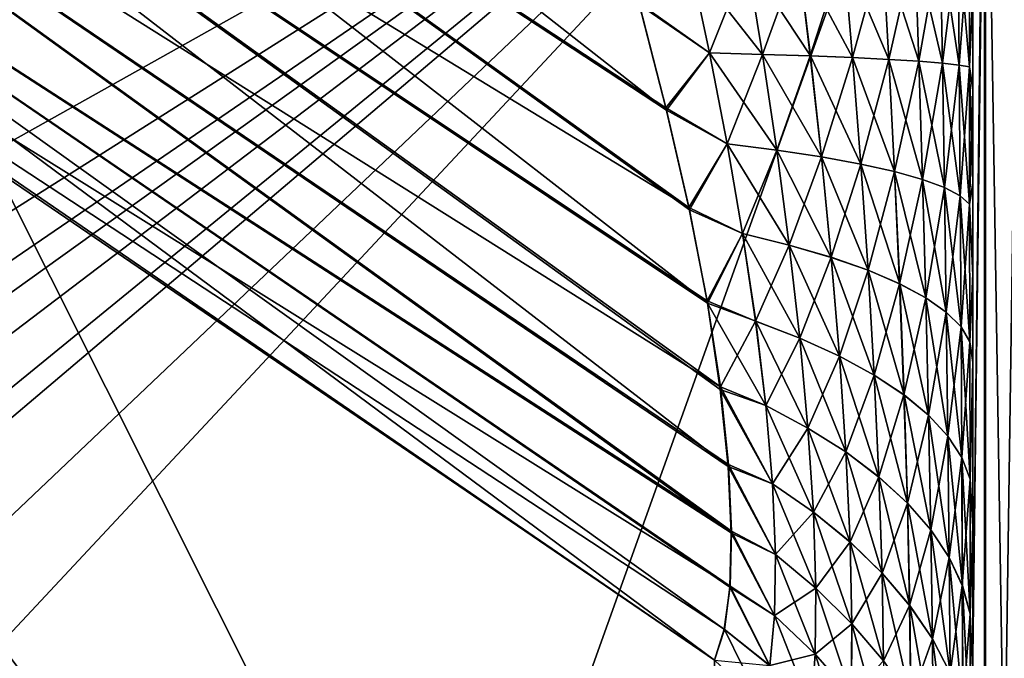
# Model space of a CAD drawing. Header units: metres. Extents: x -2 to 85, y -75 to 96.
# Tile 225 of 256: x 12.784 to 13.007, y -28.519 to -28.374. Entities that reach past the tile are written whole.
import ezdxf

# ---------------------------------------------------------------- set-up
doc = ezdxf.new("R2010")
doc.units = ezdxf.units.M
doc.layers.add('solid_20204500', color=7, linetype='CONTINUOUS')

msp = doc.modelspace()

# ---------------------------------------------------------------- linework, layer by layer
at = {"layer": 'solid_20204500'}
for points in [[(13.002706, -28.285189, 9.70224), (13, -27.965782, 9.311002), (13, -28.518314, 9.873107)], [(13, -28.488586, 8.500904), (13, -28.518314, 9.873107), (13, -27.965782, 9.311002)], [(13, -28.38957, 8.519359), (13, -27.965782, 9.311002), (13, -28.367426, 8.519555)], [(13, -28.410973, 8.517856), (13, -27.965782, 9.311002), (13, -28.38957, 8.519359)], [(13, -28.431589, 8.515211), (13, -27.965782, 9.311002), (13, -28.410973, 8.517856)], [(13, -28.451385, 8.511558), (13, -27.965782, 9.311002), (13, -28.431589, 8.515211)], [(13, -28.488586, 8.500904), (13, -27.965782, 9.311002), (13, -28.451385, 8.511558)], [(13, -28.518383, -9.873095), (13, -27.978838, -8.346095), (13, -27.965853, -9.311)], [(13.002879, -28.285151, -9.702046), (13, -28.518383, -9.873095), (13, -27.965853, -9.311)], [(13, -28.518383, -9.873095), (13, -27.996773, -8.36194), (13, -27.978838, -8.346095)], [(13, -28.518383, -9.873095), (13, -28.015129, -8.377086), (13, -27.996773, -8.36194)], [(13, -28.518383, -9.873095), (13, -28.033787, -8.391503), (13, -28.015129, -8.377086)], [(13, -28.518383, -9.873095), (13, -28.052595, -8.40516), (13, -28.033787, -8.391503)], [(13, -28.518383, -9.873095), (13, -28.071411, -8.418022), (13, -28.052595, -8.40516)], [(12.694905, -28.057657, -6.822567), (12.694764, -28.450058, -7.361812), (13, -28.278904, -7.120751)], [(13, -28.278919, 7.120772), (12.694764, -28.450058, 7.361812), (12.694905, -28.057659, 6.822567)], [(13, -28.518383, -9.873095), (13, -28.090096, -8.430058), (13, -28.071411, -8.418022)], [(13, -28.518383, -9.873095), (13, -28.108829, -8.441269), (13, -28.090096, -8.430058)], [(13, -28.518383, -9.873095), (13, -28.127644, -8.451677), (13, -28.108829, -8.441269)], [(13, -28.518383, -9.873095), (13, -28.146414, -8.461297), (13, -28.127644, -8.451677)], [(13, -28.518383, -9.873095), (13, -28.165018, -8.470143), (13, -28.146414, -8.461297)], [(12.930573, -28.394131, -8.36722), (12.624348, -28.19272, -8.115682), (12.635837, -28.163094, -8.125898)], [(12.924435, -28.370193, -8.362898), (12.930573, -28.394131, -8.36722), (12.635837, -28.163094, -8.125898)], [(13, -28.518383, -9.873095), (13, -28.192356, -8.481986), (13, -28.165018, -8.470143)], [(12.939873, -28.437954, -8.367409), (12.616592, -28.221832, -8.101395), (12.624348, -28.19272, -8.115682)], [(12.935583, -28.416225, 8.368857), (12.624348, -28.19272, 8.115683), (12.616593, -28.221832, 8.101396)], [(12.935758, -28.416771, -8.368775), (12.939873, -28.437954, -8.367409), (12.624348, -28.19272, -8.115682)], [(12.930573, -28.394131, -8.36722), (12.935758, -28.416771, -8.368775), (12.624348, -28.19272, -8.115682)], [(12.930368, -28.393635, 8.367208), (12.924301, -28.369757, 8.362824), (12.624348, -28.19272, 8.115683)], [(12.935583, -28.416225, 8.368857), (12.930368, -28.393635, 8.367208), (12.624348, -28.19272, 8.115683)], [(13, -28.518383, -9.873095), (13, -28.219162, -8.492014), (13, -28.192356, -8.481986)], [(13, -28.518383, -9.873095), (13, -28.245481, -8.500313), (13, -28.219162, -8.492014)], [(12.94451, -28.474991, -8.355323), (12.612826, -28.249578, -8.083421), (12.616592, -28.221832, -8.101395)], [(12.942767, -28.456932, 8.362963), (12.616593, -28.221832, 8.101396), (12.612826, -28.249577, 8.083422)], [(12.94275, -28.457541, -8.362839), (12.94451, -28.474991, -8.355323), (12.616592, -28.221832, -8.101395)], [(12.939873, -28.437954, -8.367409), (12.94275, -28.457541, -8.362839), (12.616592, -28.221832, -8.101395)], [(12.939769, -28.437386, 8.367496), (12.935583, -28.416225, 8.368857), (12.616593, -28.221832, 8.101396)], [(12.942767, -28.456932, 8.362963), (12.939769, -28.437386, 8.367496), (12.616593, -28.221832, 8.101396)], [(13, -28.518383, -9.873095), (13, -28.271175, -8.507071), (13, -28.245481, -8.500313)], [(12.945299, -28.489695, 8.345343), (12.612826, -28.249577, 8.083422), (12.613055, -28.275129, 8.062423)], [(12.944611, -28.474524, 8.355482), (12.942767, -28.456932, 8.362963), (12.612826, -28.249577, 8.083422)], [(12.945299, -28.489695, 8.345343), (12.944611, -28.474524, 8.355482), (12.612826, -28.249577, 8.083422)], [(12.945217, -28.490032, -8.34521), (12.613055, -28.275127, -8.062423), (12.612826, -28.249578, -8.083421)], [(12.94451, -28.474991, -8.355323), (12.945217, -28.490032, -8.34521), (12.612826, -28.249578, -8.083421)], [(13.011461, -28.25592, 9.731492), (13.002706, -28.285189, 9.70224), (13.0027, -28.865259, 10.25025)], [(13.011456, -28.83774, 10.281153), (13.011461, -28.25592, 9.731492), (13.0027, -28.865259, 10.25025)], [(13.011638, -28.255859, -9.731288), (13.011642, -28.837675, -10.280953), (13.002879, -28.285151, -9.702046)], [(13, -28.518383, -9.873095), (13, -28.296152, -8.512397), (13, -28.271175, -8.507071)], [(12.941422, -28.518961, -8.304484), (12.617157, -28.297709, -8.039177), (12.613055, -28.275127, -8.062423)], [(12.943686, -28.511984, -8.319397), (12.941422, -28.518961, -8.304484), (12.613055, -28.275127, -8.062423)], [(12.94491, -28.502352, -8.333059), (12.943686, -28.511984, -8.319397), (12.613055, -28.275127, -8.062423)], [(12.945217, -28.490032, -8.34521), (12.94491, -28.502352, -8.333059), (12.613055, -28.275127, -8.062423)], [(12.944992, -28.502184, 8.33315), (12.613055, -28.275129, 8.062423), (12.617157, -28.297709, 8.039177)], [(12.944992, -28.502184, 8.33315), (12.945299, -28.489695, 8.345343), (12.613055, -28.275129, 8.062423)], [(12.694764, -28.450058, -7.361812), (12.697273, -28.470558, -7.388223), (13, -28.278904, -7.120751)], [(13, -28.278919, 7.120772), (13, -28.710163, 7.674887), (12.694764, -28.450058, 7.361812)], [(12.697273, -28.470558, -7.388223), (12.701422, -28.483353, -7.404519), (13, -28.278904, -7.120751)], [(12.701422, -28.483353, -7.404519), (12.704781, -28.490816, -7.413959), (13, -28.278904, -7.120751)], [(12.704781, -28.490816, -7.413959), (12.70973, -28.499702, -7.425131), (13, -28.278904, -7.120751)], [(12.70973, -28.499702, -7.425131), (12.71705, -28.510139, -7.438154), (13, -28.278904, -7.120751)], [(12.71705, -28.510139, -7.438154), (12.721323, -28.51532, -7.444579), (13, -28.278904, -7.120751)], [(12.721323, -28.51532, -7.444579), (12.735836, -28.529892, -7.462493), (13, -28.278904, -7.120751)], [(12.735836, -28.529892, -7.462493), (12.753344, -28.543242, -7.478662), (13, -28.278904, -7.120751)], [(12.753344, -28.543242, -7.478662), (12.876009, -28.625887, -7.576888), (13, -28.278904, -7.120751)], [(12.876009, -28.625887, -7.576888), (13, -28.710163, -7.674887), (13, -28.278904, -7.120751)], [(13, -28.278919, 7.120772), (13, -28.278904, -7.120751), (13, -28.710163, -7.674887)], [(13, -28.278919, 7.120772), (13, -28.710163, -7.674887), (13, -28.710163, 7.674887)], [(13.002879, -28.285151, -9.702046), (13.002883, -28.865219, -10.250058), (13, -28.518383, -9.873095)], [(13.0027, -28.865259, 10.25025), (13.002706, -28.285189, 9.70224), (13, -28.518314, 9.873107)], [(13.011642, -28.837675, -10.280953), (13.002883, -28.865219, -10.250058), (13.002879, -28.285151, -9.702046)], [(12.941422, -28.518961, -8.304484), (12.778198, -28.406958, -8.172034), (12.617157, -28.297709, -8.039177)], [(12.941422, -28.732483, -7.934654), (12.617157, -28.297709, -8.039177), (12.778198, -28.406958, -8.172034)], [(12.778793, -28.619698, -7.804748), (12.617157, -28.297709, -8.039177), (12.941422, -28.732483, -7.934654)], [(12.943665, -28.511908, 8.319379), (12.617157, -28.297709, 8.039177), (12.941422, -28.518961, 8.304484)], [(12.941422, -28.732483, 7.934654), (12.941422, -28.518961, 8.304484), (12.617157, -28.297709, 8.039177)], [(12.943665, -28.511908, 8.319379), (12.944992, -28.502184, 8.33315), (12.617157, -28.297709, 8.039177)], [(12.778793, -28.619698, 7.804748), (12.941422, -28.732483, 7.934654), (12.617157, -28.297709, 8.039177)], [(13, -28.518383, -9.873095), (13, -28.320501, -8.516142), (13, -28.296152, -8.512397)], [(13, -28.518383, -9.873095), (13, -28.344168, -8.518461), (13, -28.320501, -8.516142)], [(13, -28.518383, -9.873095), (13, -28.367069, -8.519546), (13, -28.344168, -8.518461)], [(12.996733, -28.354572, 8.483001), (12.99696, -28.383881, 8.484749), (12.999204, -28.353592, 8.50117)], [(12.99674, -28.35457, -8.483038), (12.999207, -28.35359, -8.501211), (12.99926, -28.384325, -8.50232)], [(12.99696, -28.383881, 8.484749), (12.999257, -28.384323, 8.50228), (12.999204, -28.353592, 8.50117)], [(12.999204, -28.353592, 8.50117), (12.999257, -28.384323, 8.50228), (13, -28.367426, 8.519555)], [(13, -28.367069, -8.519546), (12.99926, -28.384325, -8.50232), (12.999207, -28.35359, -8.501211)], [(12.986853, -28.356474, 8.447729), (12.987777, -28.383017, 8.450644), (12.992604, -28.355536, 8.465134)], [(12.986864, -28.356472, -8.447758), (12.992614, -28.355534, -8.465166), (12.993132, -28.383444, -8.46752)], [(12.987777, -28.383017, 8.450644), (12.993123, -28.383444, 8.467488), (12.992604, -28.355536, 8.465134)], [(12.992604, -28.355536, 8.465134), (12.993123, -28.383444, 8.467488), (12.996733, -28.354572, 8.483001)], [(12.992614, -28.355534, -8.465166), (12.99674, -28.35457, -8.483038), (12.996965, -28.383881, -8.484785)], [(12.993132, -28.383444, -8.46752), (12.992614, -28.355534, -8.465166), (12.996965, -28.383881, -8.484785)], [(12.993123, -28.383444, 8.467488), (12.99696, -28.383881, 8.484749), (12.996733, -28.354572, 8.483001)], [(12.996965, -28.383881, -8.484785), (12.99674, -28.35457, -8.483038), (12.99926, -28.384325, -8.50232)], [(12.960424, -28.359064, 8.399683), (12.963171, -28.381834, 8.40385), (12.970697, -28.358246, 8.41487)], [(12.960437, -28.359064, -8.399699), (12.97071, -28.358244, -8.41489), (12.972755, -28.38221, -8.418723)], [(12.963171, -28.381834, 8.40385), (12.972744, -28.38221, 8.418703), (12.970697, -28.358246, 8.41487)], [(12.970697, -28.358246, 8.41487), (12.972744, -28.38221, 8.418703), (12.979531, -28.35738, 8.430929)], [(12.97071, -28.358244, -8.41489), (12.979543, -28.357378, -8.430954), (12.980978, -28.382607, -8.434364)], [(12.972755, -28.38221, -8.418723), (12.97071, -28.358244, -8.41489), (12.980978, -28.382607, -8.434364)], [(12.972744, -28.38221, 8.418703), (12.980968, -28.382605, 8.43434), (12.979531, -28.35738, 8.430929)], [(12.979531, -28.35738, 8.430929), (12.980968, -28.382605, 8.43434), (12.986853, -28.356474, 8.447729)], [(12.979543, -28.357378, -8.430954), (12.986864, -28.356472, -8.447758), (12.987787, -28.383018, -8.450671)], [(12.980978, -28.382607, -8.434364), (12.979543, -28.357378, -8.430954), (12.987787, -28.383018, -8.450671)], [(12.980968, -28.382605, 8.43434), (12.987777, -28.383017, 8.450644), (12.986853, -28.356474, 8.447729)], [(12.987787, -28.383018, -8.450671), (12.986864, -28.356472, -8.447758), (12.993132, -28.383444, -8.46752)], [(12.948792, -28.359829, 8.385493), (12.935906, -28.360535, 8.372429), (12.940273, -28.381153, 8.376951)], [(12.935916, -28.360533, -8.372438), (12.948804, -28.359829, -8.385507), (12.952328, -28.381481, -8.389906)], [(12.948792, -28.359829, 8.385493), (12.940273, -28.381153, 8.376951), (12.952317, -28.381481, 8.389894)], [(12.948792, -28.359829, 8.385493), (12.952317, -28.381481, 8.389894), (12.960424, -28.359064, 8.399683)], [(12.948804, -28.359829, -8.385507), (12.960437, -28.359064, -8.399699), (12.963182, -28.381834, -8.403865)], [(12.952328, -28.381481, -8.389906), (12.948804, -28.359829, -8.385507), (12.963182, -28.381834, -8.403865)], [(12.952317, -28.381481, 8.389894), (12.963171, -28.381834, 8.40385), (12.960424, -28.359064, 8.399683)], [(12.963182, -28.381834, -8.403865), (12.960437, -28.359064, -8.399699), (12.972755, -28.38221, -8.418723)], [(12.940273, -28.381153, 8.376951), (12.935906, -28.360535, 8.372429), (12.924301, -28.369757, 8.362824)], [(12.940283, -28.381153, -8.37696), (12.924435, -28.370193, -8.362898), (12.935916, -28.360533, -8.372438)], [(12.940283, -28.381153, -8.37696), (12.935916, -28.360533, -8.372438), (12.952328, -28.381481, -8.389906)], [(13, -28.367069, -8.519546), (13, -28.38921, -8.519369), (12.99926, -28.384325, -8.50232)], [(13, -28.518383, -9.873095), (13, -28.38921, -8.519369), (13, -28.367069, -8.519546)], [(12.999257, -28.384323, 8.50228), (13, -28.38957, 8.519359), (13, -28.367426, 8.519555)], [(12.940273, -28.381153, 8.376951), (12.924301, -28.369757, 8.362824), (12.930368, -28.393635, 8.367208)], [(12.940283, -28.381153, -8.37696), (12.930573, -28.394131, -8.36722), (12.924435, -28.370193, -8.362898)], [(12.944275, -28.401766, 8.37966), (12.940273, -28.381153, 8.376951), (12.930368, -28.393635, 8.367208)], [(12.944283, -28.401766, -8.379669), (12.930573, -28.394131, -8.36722), (12.940283, -28.381153, -8.37696)], [(12.952317, -28.381481, 8.389894), (12.940273, -28.381153, 8.376951), (12.944275, -28.401766, 8.37966)], [(12.940283, -28.381153, -8.37696), (12.952328, -28.381481, -8.389906), (12.955551, -28.4032, -8.392375)], [(12.944283, -28.401766, -8.379669), (12.940283, -28.381153, -8.37696), (12.955551, -28.4032, -8.392375)], [(12.952317, -28.381481, 8.389894), (12.944275, -28.401766, 8.37966), (12.955542, -28.4032, 8.392363)], [(12.952317, -28.381481, 8.389894), (12.955542, -28.4032, 8.392363), (12.963171, -28.381834, 8.40385)], [(12.952328, -28.381481, -8.389906), (12.963182, -28.381834, -8.403865), (12.965691, -28.404737, -8.40599)], [(12.955551, -28.4032, -8.392375), (12.952328, -28.381481, -8.389906), (12.965691, -28.404737, -8.40599)], [(12.955542, -28.4032, 8.392363), (12.96568, -28.404736, 8.405973), (12.963171, -28.381834, 8.40385)], [(12.963171, -28.381834, 8.40385), (12.96568, -28.404736, 8.405973), (12.972744, -28.38221, 8.418703)], [(12.963182, -28.381834, -8.403865), (12.972755, -28.38221, -8.418723), (12.974622, -28.406363, -8.420408)], [(12.965691, -28.404737, -8.40599), (12.963182, -28.381834, -8.403865), (12.974622, -28.406363, -8.420408)], [(12.96568, -28.404736, 8.405973), (12.974611, -28.406361, 8.420389), (12.972744, -28.38221, 8.418703)], [(12.972744, -28.38221, 8.418703), (12.974611, -28.406361, 8.420389), (12.980968, -28.382605, 8.43434)], [(12.972755, -28.38221, -8.418723), (12.980978, -28.382607, -8.434364), (12.982285, -28.40807, -8.435527)], [(12.974622, -28.406363, -8.420408), (12.972755, -28.38221, -8.418723), (12.982285, -28.40807, -8.435527)], [(12.974611, -28.406361, 8.420389), (12.982275, -28.408066, 8.435504), (12.980968, -28.382605, 8.43434)], [(12.980968, -28.382605, 8.43434), (12.982275, -28.408066, 8.435504), (12.987777, -28.383017, 8.450644)], [(12.980978, -28.382607, -8.434364), (12.987787, -28.383018, -8.450671), (12.988626, -28.409842, -8.45124)], [(12.982285, -28.40807, -8.435527), (12.980978, -28.382607, -8.434364), (12.988626, -28.409842, -8.45124)], [(12.982275, -28.408066, 8.435504), (12.988617, -28.409838, 8.451213), (12.987777, -28.383017, 8.450644)], [(12.987777, -28.383017, 8.450644), (12.988617, -28.409838, 8.451213), (12.993123, -28.383444, 8.467488)], [(12.987787, -28.383018, -8.450671), (12.993132, -28.383444, -8.46752), (12.993601, -28.411669, -8.467437)], [(12.988626, -28.409842, -8.45124), (12.987787, -28.383018, -8.450671), (12.993601, -28.411669, -8.467437)], [(12.988617, -28.409838, 8.451213), (12.993593, -28.411665, 8.467406), (12.993123, -28.383444, 8.467488)], [(12.993123, -28.383444, 8.467488), (12.993593, -28.411665, 8.467406), (12.99696, -28.383881, 8.484749)], [(12.993132, -28.383444, -8.46752), (12.996965, -28.383881, -8.484785), (12.99717, -28.413538, -8.484006)], [(12.993601, -28.411669, -8.467437), (12.993132, -28.383444, -8.46752), (12.99717, -28.413538, -8.484006)], [(12.993593, -28.411665, 8.467406), (12.997165, -28.413534, 8.483972), (12.99696, -28.383881, 8.484749)], [(12.99696, -28.383881, 8.484749), (12.997165, -28.413534, 8.483972), (12.999257, -28.384323, 8.50228)], [(12.996965, -28.383881, -8.484785), (12.99926, -28.384325, -8.50232), (12.999308, -28.415434, -8.500816)], [(12.99717, -28.413538, -8.484006), (12.996965, -28.383881, -8.484785), (12.999308, -28.415434, -8.500816)], [(12.997165, -28.413534, 8.483972), (12.999305, -28.41543, 8.500778), (12.999257, -28.384323, 8.50228)], [(12.999257, -28.384323, 8.50228), (12.999305, -28.41543, 8.500778), (13, -28.38957, 8.519359)], [(13, -28.410608, -8.517886), (12.999308, -28.415434, -8.500816), (12.99926, -28.384325, -8.50232)], [(13, -28.38921, -8.519369), (13, -28.410608, -8.517886), (12.99926, -28.384325, -8.50232)], [(13, -28.518383, -9.873095), (13, -28.410608, -8.517886), (13, -28.38921, -8.519369)], [(12.999305, -28.41543, 8.500778), (13, -28.410973, 8.517856), (13, -28.38957, 8.519359)], [(12.944275, -28.401766, 8.37966), (12.930368, -28.393635, 8.367208), (12.935583, -28.416225, 8.368857)], [(12.944283, -28.401766, -8.379669), (12.935758, -28.416771, -8.368775), (12.930573, -28.394131, -8.36722)], [(12.947808, -28.422142, 8.380199), (12.944275, -28.401766, 8.37966), (12.935583, -28.416225, 8.368857)], [(12.947817, -28.422142, -8.380208), (12.935758, -28.416771, -8.368775), (12.944283, -28.401766, -8.379669)], [(12.955542, -28.4032, 8.392363), (12.944275, -28.401766, 8.37966), (12.947808, -28.422142, 8.380199)], [(12.944283, -28.401766, -8.379669), (12.955551, -28.4032, -8.392375), (12.958396, -28.424751, -8.392548)], [(12.947817, -28.422142, -8.380208), (12.944283, -28.401766, -8.379669), (12.958396, -28.424751, -8.392548)], [(12.955542, -28.4032, 8.392363), (12.947808, -28.422142, 8.380199), (12.958386, -28.424749, 8.392536)], [(12.955542, -28.4032, 8.392363), (12.958386, -28.424749, 8.392536), (12.96568, -28.404736, 8.405973)], [(12.955551, -28.4032, -8.392375), (12.965691, -28.404737, -8.40599), (12.967903, -28.427532, -8.405699)], [(12.958396, -28.424751, -8.392548), (12.955551, -28.4032, -8.392375), (12.967903, -28.427532, -8.405699)], [(12.958386, -28.424749, 8.392536), (12.967893, -28.427528, 8.405684), (12.96568, -28.404736, 8.405973)], [(12.96568, -28.404736, 8.405973), (12.967893, -28.427528, 8.405684), (12.974611, -28.406361, 8.420389)], [(12.965691, -28.404737, -8.40599), (12.974622, -28.406363, -8.420408), (12.976269, -28.430464, -8.419565)], [(12.967903, -28.427532, -8.405699), (12.965691, -28.404737, -8.40599), (12.976269, -28.430464, -8.419565)], [(12.941422, -28.732483, -7.934654), (12.778198, -28.406958, -8.172034), (12.941422, -28.518961, -8.304484)], [(12.967893, -28.427528, 8.405684), (12.976258, -28.43046, 8.419547), (12.974611, -28.406361, 8.420389)], [(12.974611, -28.406361, 8.420389), (12.976258, -28.43046, 8.419547), (12.982275, -28.408066, 8.435504)], [(12.974622, -28.406363, -8.420408), (12.982285, -28.40807, -8.435527), (12.98344, -28.433527, -8.434056)], [(12.976269, -28.430464, -8.419565), (12.974622, -28.406363, -8.420408), (12.98344, -28.433527, -8.434056)], [(12.976258, -28.43046, 8.419547), (12.98343, -28.433523, 8.434034), (12.982275, -28.408066, 8.435504)], [(12.982275, -28.408066, 8.435504), (12.98343, -28.433523, 8.434034), (12.988617, -28.409838, 8.451213)], [(12.982285, -28.40807, -8.435527), (12.988626, -28.409842, -8.45124), (12.989369, -28.436703, -8.449076)], [(12.98344, -28.433527, -8.434056), (12.982285, -28.40807, -8.435527), (12.989369, -28.436703, -8.449076)], [(12.98343, -28.433523, 8.434034), (12.989361, -28.436697, 8.44905), (12.988617, -28.409838, 8.451213)], [(12.988617, -28.409838, 8.451213), (12.989361, -28.436697, 8.44905), (12.993593, -28.411665, 8.467406)], [(12.988626, -28.409842, -8.45124), (12.993601, -28.411669, -8.467437), (12.994019, -28.43997, -8.464525)], [(12.989369, -28.436703, -8.449076), (12.988626, -28.409842, -8.45124), (12.994019, -28.43997, -8.464525)], [(12.989361, -28.436697, 8.44905), (12.994012, -28.439962, 8.464497), (12.993593, -28.411665, 8.467406)], [(12.993593, -28.411665, 8.467406), (12.994012, -28.439962, 8.464497), (12.997165, -28.413534, 8.483972)], [(12.993601, -28.411669, -8.467437), (12.99717, -28.413538, -8.484006), (12.997354, -28.443306, -8.480306)], [(12.994019, -28.43997, -8.464525), (12.993601, -28.411669, -8.467437), (12.997354, -28.443306, -8.480306)], [(12.999305, -28.41543, 8.500778), (13, -28.431589, 8.515211), (13, -28.410973, 8.517856)], [(13, -28.410608, -8.517886), (13, -28.431232, -8.515261), (12.999308, -28.415434, -8.500816)], [(13, -28.518383, -9.873095), (13, -28.431232, -8.515261), (13, -28.410608, -8.517886)], [(12.994012, -28.439962, 8.464497), (12.997349, -28.443298, 8.480273), (12.997165, -28.413534, 8.483972)], [(12.997165, -28.413534, 8.483972), (12.997349, -28.443298, 8.480273), (12.999305, -28.41543, 8.500778)], [(12.99717, -28.413538, -8.484006), (12.999308, -28.415434, -8.500816), (12.999352, -28.446688, -8.496302)], [(12.997354, -28.443306, -8.480306), (12.99717, -28.413538, -8.484006), (12.999352, -28.446688, -8.496302)], [(12.947808, -28.422142, 8.380199), (12.935583, -28.416225, 8.368857), (12.939769, -28.437386, 8.367496)], [(12.997349, -28.443298, 8.480273), (12.999349, -28.44668, 8.496265), (12.999305, -28.41543, 8.500778)], [(12.999305, -28.41543, 8.500778), (12.999349, -28.44668, 8.496265), (13, -28.431589, 8.515211)], [(13, -28.431232, -8.515261), (12.999352, -28.446688, -8.496302), (12.999308, -28.415434, -8.500816)], [(12.947817, -28.422142, -8.380208), (12.939873, -28.437954, -8.367409), (12.935758, -28.416771, -8.368775)], [(12.950768, -28.442045, 8.378216), (12.947808, -28.422142, 8.380199), (12.939769, -28.437386, 8.367496)], [(12.950775, -28.442049, -8.378224), (12.939873, -28.437954, -8.367409), (12.947817, -28.422142, -8.380208)], [(12.958386, -28.424749, 8.392536), (12.947808, -28.422142, 8.380199), (12.950768, -28.442045, 8.378216)], [(12.947817, -28.422142, -8.380208), (12.958396, -28.424751, -8.392548), (12.960781, -28.445896, -8.390062)], [(12.950775, -28.442049, -8.378224), (12.947817, -28.422142, -8.380208), (12.960781, -28.445896, -8.390062)], [(12.958386, -28.424749, 8.392536), (12.950768, -28.442045, 8.378216), (12.960773, -28.445892, 8.390051)], [(12.958386, -28.424749, 8.392536), (12.960773, -28.445892, 8.390051), (12.967893, -28.427528, 8.405684)], [(12.958396, -28.424751, -8.392548), (12.967903, -28.427532, -8.405699), (12.969762, -28.449978, -8.402621)], [(12.960781, -28.445896, -8.390062), (12.958396, -28.424751, -8.392548), (12.969762, -28.449978, -8.402621)], [(12.960773, -28.445892, 8.390051), (12.969753, -28.449974, 8.402607), (12.967893, -28.427528, 8.405684)], [(12.967893, -28.427528, 8.405684), (12.969753, -28.449974, 8.402607), (12.976258, -28.43046, 8.419547)], [(12.967903, -28.427532, -8.405699), (12.976269, -28.430464, -8.419565), (12.977656, -28.454268, -8.415819)], [(12.969762, -28.449978, -8.402621), (12.967903, -28.427532, -8.405699), (12.977656, -28.454268, -8.415819)], [(12.969753, -28.449974, 8.402607), (12.977647, -28.454262, 8.415801), (12.976258, -28.43046, 8.419547)], [(12.976258, -28.43046, 8.419547), (12.977647, -28.454262, 8.415801), (12.98343, -28.433523, 8.434034)], [(12.976269, -28.430464, -8.419565), (12.98344, -28.433527, -8.434056), (12.984418, -28.458738, -8.42957)], [(12.977656, -28.454268, -8.415819), (12.976269, -28.430464, -8.419565), (12.984418, -28.458738, -8.42957)], [(12.999349, -28.44668, 8.496265), (13, -28.451385, 8.511558), (13, -28.431589, 8.515211)], [(13, -28.431232, -8.515261), (13, -28.451048, -8.511622), (12.999352, -28.446688, -8.496302)], [(13, -28.518383, -9.873095), (13, -28.451048, -8.511622), (13, -28.431232, -8.515261)], [(12.977647, -28.454262, 8.415801), (12.984408, -28.458731, 8.42955), (12.98343, -28.433523, 8.434034)], [(12.98343, -28.433523, 8.434034), (12.984408, -28.458731, 8.42955), (12.989361, -28.436697, 8.44905)], [(12.98344, -28.433527, -8.434056), (12.989369, -28.436703, -8.449076), (12.990004, -28.46336, -8.443792)], [(12.984418, -28.458738, -8.42957), (12.98344, -28.433527, -8.434056), (12.990004, -28.46336, -8.443792)], [(12.950768, -28.442045, 8.378216), (12.939769, -28.437386, 8.367496), (12.942767, -28.456932, 8.362963)], [(12.953063, -28.461147, -8.373496), (12.94275, -28.457541, -8.362839), (12.939873, -28.437954, -8.367409)], [(12.953063, -28.461147, -8.373496), (12.939873, -28.437954, -8.367409), (12.950775, -28.442049, -8.378224)], [(12.984408, -28.458731, 8.42955), (12.989995, -28.463352, 8.443768), (12.989361, -28.436697, 8.44905)], [(12.989361, -28.436697, 8.44905), (12.989995, -28.463352, 8.443768), (12.994012, -28.439962, 8.464497)], [(12.989369, -28.436703, -8.449076), (12.994019, -28.43997, -8.464525), (12.99438, -28.468107, -8.458396)], [(12.990004, -28.46336, -8.443792), (12.989369, -28.436703, -8.449076), (12.99438, -28.468107, -8.458396)], [(12.989995, -28.463352, 8.443768), (12.994372, -28.468098, 8.458368), (12.994012, -28.439962, 8.464497)], [(12.994012, -28.439962, 8.464497), (12.994372, -28.468098, 8.458368), (12.997349, -28.443298, 8.480273)], [(12.994019, -28.43997, -8.464525), (12.997354, -28.443306, -8.480306), (12.997517, -28.472948, -8.473291)], [(12.99438, -28.468107, -8.458396), (12.994019, -28.43997, -8.464525), (12.997517, -28.472948, -8.473291)], [(12.953055, -28.461143, 8.373488), (12.950768, -28.442045, 8.378216), (12.942767, -28.456932, 8.362963)], [(12.960773, -28.445892, 8.390051), (12.950768, -28.442045, 8.378216), (12.953055, -28.461143, 8.373488)], [(12.950775, -28.442049, -8.378224), (12.960781, -28.445896, -8.390062), (12.96263, -28.466278, -8.384691)], [(12.953063, -28.461147, -8.373496), (12.950775, -28.442049, -8.378224), (12.96263, -28.466278, -8.384691)], [(12.994372, -28.468098, 8.458368), (12.997511, -28.472939, 8.473261), (12.997349, -28.443298, 8.480273)], [(12.997349, -28.443298, 8.480273), (12.997511, -28.472939, 8.473261), (12.999349, -28.44668, 8.496265)], [(12.997354, -28.443306, -8.480306), (12.999352, -28.446688, -8.496302), (12.999393, -28.477852, -8.488379)], [(12.997517, -28.472948, -8.473291), (12.997354, -28.443306, -8.480306), (12.999393, -28.477852, -8.488379)], [(12.960773, -28.445892, 8.390051), (12.953055, -28.461143, 8.373488), (12.962622, -28.466272, 8.384681)], [(12.960773, -28.445892, 8.390051), (12.962622, -28.466272, 8.384681), (12.969753, -28.449974, 8.402607)], [(12.960781, -28.445896, -8.390062), (12.969762, -28.449978, -8.402621), (12.971209, -28.471703, -8.39653)], [(12.96263, -28.466278, -8.384691), (12.960781, -28.445896, -8.390062), (12.971209, -28.471703, -8.39653)], [(12.997511, -28.472939, 8.473261), (12.999391, -28.47784, 8.488345), (12.999349, -28.44668, 8.496265)], [(12.999349, -28.44668, 8.496265), (12.999391, -28.47784, 8.488345), (13, -28.451385, 8.511558)], [(13, -28.451048, -8.511622), (12.999393, -28.477852, -8.488379), (12.999352, -28.446688, -8.496302)], [(13, -28.710163, 7.674887), (12.697273, -28.470558, 7.388223), (12.694764, -28.450058, 7.361812)], [(12.962622, -28.466272, 8.384681), (12.9712, -28.471697, 8.396517), (12.969753, -28.449974, 8.402607)], [(12.969753, -28.449974, 8.402607), (12.9712, -28.471697, 8.396517), (12.977647, -28.454262, 8.415801)], [(12.969762, -28.449978, -8.402621), (12.977656, -28.454268, -8.415819), (12.978742, -28.477386, -8.408937)], [(12.971209, -28.471703, -8.39653), (12.969762, -28.449978, -8.402621), (12.978742, -28.477386, -8.408937)], [(12.999391, -28.47784, 8.488345), (13, -28.488586, 8.500904), (13, -28.451385, 8.511558)], [(13, -28.451048, -8.511622), (13, -28.488319, -8.500997), (12.999393, -28.477852, -8.488379)], [(13, -28.518383, -9.873095), (13, -28.488319, -8.500997), (13, -28.451048, -8.511622)], [(12.9712, -28.471697, 8.396517), (12.978733, -28.477379, 8.408919), (12.977647, -28.454262, 8.415801)], [(12.977647, -28.454262, 8.415801), (12.978733, -28.477379, 8.408919), (12.984408, -28.458731, 8.42955)], [(12.977656, -28.454268, -8.415819), (12.984418, -28.458738, -8.42957), (12.985188, -28.483295, -8.421835)], [(12.978742, -28.477386, -8.408937), (12.977656, -28.454268, -8.415819), (12.985188, -28.483295, -8.421835)], [(12.954592, -28.478962, -8.365997), (12.94451, -28.474991, -8.355323), (12.94275, -28.457541, -8.362839)], [(12.954592, -28.478962, -8.365997), (12.94275, -28.457541, -8.362839), (12.953063, -28.461147, -8.373496)], [(12.954584, -28.478956, 8.36599), (12.942767, -28.456932, 8.362963), (12.944611, -28.474524, 8.355482)], [(12.954584, -28.478956, 8.36599), (12.953055, -28.461143, 8.373488), (12.942767, -28.456932, 8.362963)], [(12.978733, -28.477379, 8.408919), (12.985179, -28.483286, 8.421816), (12.984408, -28.458731, 8.42955)], [(12.984408, -28.458731, 8.42955), (12.985179, -28.483286, 8.421816), (12.989995, -28.463352, 8.443768)], [(12.984418, -28.458738, -8.42957), (12.990004, -28.46336, -8.443792), (12.990508, -28.489395, -8.435151)], [(12.985188, -28.483295, -8.421835), (12.984418, -28.458738, -8.42957), (12.990508, -28.489395, -8.435151)], [(12.962622, -28.466272, 8.384681), (12.953055, -28.461143, 8.373488), (12.954584, -28.478956, 8.36599)], [(12.953063, -28.461147, -8.373496), (12.96263, -28.466278, -8.384691), (12.963868, -28.485373, -8.376411)], [(12.954592, -28.478962, -8.365997), (12.953063, -28.461147, -8.373496), (12.963868, -28.485373, -8.376411)], [(12.985179, -28.483286, 8.421816), (12.9905, -28.489384, 8.435129), (12.989995, -28.463352, 8.443768)], [(12.989995, -28.463352, 8.443768), (12.9905, -28.489384, 8.435129), (12.994372, -28.468098, 8.458368)], [(12.990004, -28.46336, -8.443792), (12.99438, -28.468107, -8.458396), (12.994673, -28.495649, -8.448807)], [(12.990508, -28.489395, -8.435151), (12.990004, -28.46336, -8.443792), (12.994673, -28.495649, -8.448807)], [(12.962622, -28.466272, 8.384681), (12.954584, -28.478956, 8.36599), (12.963861, -28.485367, 8.376402)], [(12.962622, -28.466272, 8.384681), (12.963861, -28.485367, 8.376402), (12.9712, -28.471697, 8.396517)], [(12.96263, -28.466278, -8.384691), (12.971209, -28.471703, -8.39653), (12.97218, -28.492138, -8.3874)], [(12.963868, -28.485373, -8.376411), (12.96263, -28.466278, -8.384691), (12.97218, -28.492138, -8.3874)], [(12.9905, -28.489384, 8.435129), (12.994666, -28.495638, 8.448781), (12.994372, -28.468098, 8.458368)], [(12.994372, -28.468098, 8.458368), (12.994666, -28.495638, 8.448781), (12.997511, -28.472939, 8.473261)], [(12.99438, -28.468107, -8.458396), (12.997517, -28.472948, -8.473291), (12.997653, -28.502022, -8.462721)], [(12.994673, -28.495649, -8.448807), (12.99438, -28.468107, -8.458396), (12.997653, -28.502022, -8.462721)], [(13, -28.710163, 7.674887), (12.701422, -28.483353, 7.404519), (12.697273, -28.470558, 7.388223)], [(12.963861, -28.485367, 8.376402), (12.972172, -28.49213, 8.387387), (12.9712, -28.471697, 8.396517)], [(12.9712, -28.471697, 8.396517), (12.972172, -28.49213, 8.387387), (12.978733, -28.477379, 8.408919)], [(12.971209, -28.471703, -8.39653), (12.978742, -28.477386, -8.408937), (12.979473, -28.499212, -8.398893)], [(12.97218, -28.492138, -8.3874), (12.971209, -28.471703, -8.39653), (12.979473, -28.499212, -8.398893)], [(12.994666, -28.495638, 8.448781), (12.997648, -28.502008, 8.462692), (12.997511, -28.472939, 8.473261)], [(12.997511, -28.472939, 8.473261), (12.997648, -28.502008, 8.462692), (12.999391, -28.47784, 8.488345)], [(12.997517, -28.472948, -8.473291), (12.999393, -28.477852, -8.488379), (12.999432, -28.508471, -8.476804)], [(12.997653, -28.502022, -8.462721), (12.997517, -28.472948, -8.473291), (12.999432, -28.508471, -8.476804)], [(12.955276, -28.494997, -8.355717), (12.945217, -28.490032, -8.34521), (12.94451, -28.474991, -8.355323)], [(12.955276, -28.494997, -8.355717), (12.94451, -28.474991, -8.355323), (12.954592, -28.478962, -8.365997)], [(12.955268, -28.494991, 8.35571), (12.944611, -28.474524, 8.355482), (12.945299, -28.489695, 8.345343)], [(12.955268, -28.494991, 8.35571), (12.954584, -28.478956, 8.36599), (12.944611, -28.474524, 8.355482)], [(12.972172, -28.49213, 8.387387), (12.979465, -28.499203, 8.398878), (12.978733, -28.477379, 8.408919)], [(12.978733, -28.477379, 8.408919), (12.979465, -28.499203, 8.398878), (12.985179, -28.483286, 8.421816)], [(12.978742, -28.477386, -8.408937), (12.985188, -28.483295, -8.421835), (12.98571, -28.506557, -8.410826)], [(12.979473, -28.499212, -8.398893), (12.978742, -28.477386, -8.408937), (12.98571, -28.506557, -8.410826)], [(12.997648, -28.502008, 8.462692), (12.999429, -28.508457, 8.476772), (12.999391, -28.47784, 8.488345)], [(12.999391, -28.47784, 8.488345), (12.999429, -28.508457, 8.476772), (13, -28.488586, 8.500904)], [(13, -28.488319, -8.500997), (12.999432, -28.508471, -8.476804), (12.999393, -28.477852, -8.488379)], [(12.963861, -28.485367, 8.376402), (12.954584, -28.478956, 8.36599), (12.955268, -28.494991, 8.35571)], [(12.954592, -28.478962, -8.365997), (12.963868, -28.485373, -8.376411), (12.964422, -28.502644, -8.365213)], [(12.955276, -28.494997, -8.355717), (12.954592, -28.478962, -8.365997), (12.964422, -28.502644, -8.365213)], [(12.979465, -28.499203, 8.398878), (12.985702, -28.506546, 8.410808), (12.985179, -28.483286, 8.421816)], [(12.985179, -28.483286, 8.421816), (12.985702, -28.506546, 8.410808), (12.9905, -28.489384, 8.435129)], [(12.985188, -28.483295, -8.421835), (12.990508, -28.489395, -8.435151), (12.990853, -28.514132, -8.42313)], [(12.98571, -28.506557, -8.410826), (12.985188, -28.483295, -8.421835), (12.990853, -28.514132, -8.42313)], [(13, -28.710163, 7.674887), (12.704781, -28.490816, 7.413959), (12.701422, -28.483353, 7.404519)], [(12.963861, -28.485367, 8.376402), (12.955268, -28.494991, 8.35571), (12.964414, -28.502636, 8.365204)], [(12.963861, -28.485367, 8.376402), (12.964414, -28.502636, 8.365204), (12.972172, -28.49213, 8.387387)], [(12.963868, -28.485373, -8.376411), (12.97218, -28.492138, -8.3874), (12.972614, -28.510704, -8.375222)], [(12.964422, -28.502644, -8.365213), (12.963868, -28.485373, -8.376411), (12.972614, -28.510704, -8.375222)], [(12.955062, -28.508829, -8.342764), (12.94491, -28.502352, -8.333059), (12.945217, -28.490032, -8.34521)], [(12.955055, -28.508823, 8.342757), (12.945299, -28.489695, 8.345343), (12.944992, -28.502184, 8.33315)], [(12.955062, -28.508829, -8.342764), (12.945217, -28.490032, -8.34521), (12.955276, -28.494997, -8.355717)], [(12.955055, -28.508823, 8.342757), (12.955268, -28.494991, 8.35571), (12.945299, -28.489695, 8.345343)], [(12.985702, -28.506546, 8.410808), (12.990846, -28.514118, 8.423109), (12.9905, -28.489384, 8.435129)], [(12.9905, -28.489384, 8.435129), (12.990846, -28.514118, 8.423109), (12.994666, -28.495638, 8.448781)], [(12.990508, -28.489395, -8.435151), (12.994673, -28.495649, -8.448807), (12.994875, -28.521889, -8.435736)], [(12.990853, -28.514132, -8.42313), (12.990508, -28.489395, -8.435151), (12.994875, -28.521889, -8.435736)], [(12.999429, -28.508457, 8.476772), (13, -28.52247, 8.486788), (13, -28.488586, 8.500904)], [(13, -28.488319, -8.500997), (13, -28.522287, -8.48689), (12.999432, -28.508471, -8.476804)], [(13, -28.518383, -9.873095), (13, -28.522287, -8.48689), (13, -28.488319, -8.500997)], [(13, -28.52247, 8.486788), (13, -28.518314, 9.873107), (13, -28.488586, 8.500904)], [(13, -28.710163, 7.674887), (12.70973, -28.499702, 7.425131), (12.704781, -28.490816, 7.413959)], [(12.964414, -28.502636, 8.365204), (12.972606, -28.510695, 8.375211), (12.972172, -28.49213, 8.387387)], [(12.972172, -28.49213, 8.387387), (12.972606, -28.510695, 8.375211), (12.979465, -28.499203, 8.398878)], [(12.97218, -28.492138, -8.3874), (12.979473, -28.499212, -8.398893), (12.9798, -28.519129, -8.385684)], [(12.972614, -28.510704, -8.375222), (12.97218, -28.492138, -8.3874), (12.9798, -28.519129, -8.385684)], [(12.964414, -28.502636, 8.365204), (12.955268, -28.494991, 8.35571), (12.955055, -28.508823, 8.342757)], [(12.955062, -28.508829, -8.342764), (12.955276, -28.494997, -8.355717), (12.964247, -28.517624, -8.351218)], [(12.955276, -28.494997, -8.355717), (12.964422, -28.502644, -8.365213), (12.964247, -28.517624, -8.351218)], [(12.990846, -28.514118, 8.423109), (12.994868, -28.521875, 8.435712), (12.994666, -28.495638, 8.448781)], [(12.994666, -28.495638, 8.448781), (12.994868, -28.521875, 8.435712), (12.997648, -28.502008, 8.462692)], [(12.994673, -28.495649, -8.448807), (12.997653, -28.502022, -8.462721), (12.997749, -28.529789, -8.44857)], [(12.994875, -28.521889, -8.435736), (12.994673, -28.495649, -8.448807), (12.997749, -28.529789, -8.44857)], [(13, -28.710163, 7.674887), (12.71705, -28.510139, 7.438154), (12.70973, -28.499702, 7.425131)], [(12.972606, -28.510695, 8.375211), (12.979792, -28.519117, 8.38567), (12.979465, -28.499203, 8.398878)], [(12.979465, -28.499203, 8.398878), (12.979792, -28.519117, 8.38567), (12.985702, -28.506546, 8.410808)], [(12.979473, -28.499212, -8.398893), (12.98571, -28.506557, -8.410826), (12.985943, -28.527868, -8.396537)], [(12.9798, -28.519129, -8.385684), (12.979473, -28.499212, -8.398893), (12.985943, -28.527868, -8.396537)], [(12.953974, -28.520193, 8.327503), (12.944992, -28.502184, 8.33315), (12.943665, -28.511908, 8.319379)], [(12.95398, -28.520201, -8.327509), (12.943686, -28.511984, -8.319397), (12.94491, -28.502352, -8.333059)], [(12.95398, -28.520201, -8.327509), (12.94491, -28.502352, -8.333059), (12.955062, -28.508829, -8.342764)], [(12.953974, -28.520193, 8.327503), (12.955055, -28.508823, 8.342757), (12.944992, -28.502184, 8.33315)], [(12.964414, -28.502636, 8.365204), (12.955055, -28.508823, 8.342757), (12.964238, -28.517616, 8.35121)], [(12.964414, -28.502636, 8.365204), (12.964238, -28.517616, 8.35121), (12.972606, -28.510695, 8.375211)], [(12.964247, -28.517624, -8.351218), (12.964422, -28.502644, -8.365213), (12.972473, -28.526899, -8.360132)], [(12.964422, -28.502644, -8.365213), (12.972614, -28.510704, -8.375222), (12.972473, -28.526899, -8.360132)], [(12.994868, -28.521875, 8.435712), (12.997745, -28.529772, 8.448544), (12.997648, -28.502008, 8.462692)], [(12.997648, -28.502008, 8.462692), (12.997745, -28.529772, 8.448544), (12.999429, -28.508457, 8.476772)], [(12.997653, -28.502022, -8.462721), (12.999432, -28.508471, -8.476804), (12.99946, -28.537779, -8.461554)], [(12.997749, -28.529789, -8.44857), (12.997653, -28.502022, -8.462721), (12.99946, -28.537779, -8.461554)], [(12.979792, -28.519117, 8.38567), (12.985934, -28.527855, 8.396521), (12.985702, -28.506546, 8.410808)], [(12.985702, -28.506546, 8.410808), (12.985934, -28.527855, 8.396521), (12.990846, -28.514118, 8.423109)], [(12.98571, -28.506557, -8.410826), (12.990853, -28.514132, -8.42313), (12.991007, -28.536877, -8.407722)], [(12.985943, -28.527868, -8.396537), (12.98571, -28.506557, -8.410826), (12.991007, -28.536877, -8.407722)], [(13, -28.710163, 7.674887), (12.721323, -28.51532, 7.444579), (12.71705, -28.510139, 7.438154)], [(12.964238, -28.517616, 8.35121), (12.955055, -28.508823, 8.342757), (12.953974, -28.520193, 8.327503)], [(12.95398, -28.520201, -8.327509), (12.955062, -28.508829, -8.342764), (12.963368, -28.530027, -8.33484)], [(12.955062, -28.508829, -8.342764), (12.964247, -28.517624, -8.351218), (12.963368, -28.530027, -8.33484)], [(12.997745, -28.529772, 8.448544), (12.999458, -28.537762, 8.461524), (12.999429, -28.508457, 8.476772)], [(12.999429, -28.508457, 8.476772), (12.999458, -28.537762, 8.461524), (13, -28.52247, 8.486788)], [(13, -28.522287, -8.48689), (12.99946, -28.537779, -8.461554), (12.999432, -28.508471, -8.476804)], [(12.953974, -28.520193, 8.327503), (12.943665, -28.511908, 8.319379), (12.941422, -28.518961, 8.304484)], [(12.952056, -28.528923, -8.310235), (12.941422, -28.518961, -8.304484), (12.943686, -28.511984, -8.319397)], [(12.952056, -28.528923, -8.310235), (12.943686, -28.511984, -8.319397), (12.95398, -28.520201, -8.327509)], [(12.964238, -28.517616, 8.35121), (12.972465, -28.526888, 8.360122), (12.972606, -28.510695, 8.375211)], [(12.972606, -28.510695, 8.375211), (12.972465, -28.526888, 8.360122), (12.979792, -28.519117, 8.38567)], [(12.972473, -28.526899, -8.360132), (12.972614, -28.510704, -8.375222), (12.979692, -28.536594, -8.369452)], [(12.972614, -28.510704, -8.375222), (12.9798, -28.519129, -8.385684), (12.979692, -28.536594, -8.369452)], [(12.985934, -28.527855, 8.396521), (12.990999, -28.536861, 8.407702), (12.990846, -28.514118, 8.423109)], [(12.990846, -28.514118, 8.423109), (12.990999, -28.536861, 8.407702), (12.994868, -28.521875, 8.435712)], [(12.990853, -28.514132, -8.42313), (12.994875, -28.521889, -8.435736), (12.994965, -28.546101, -8.419175)], [(12.991007, -28.536877, -8.407722), (12.990853, -28.514132, -8.42313), (12.994965, -28.546101, -8.419175)], [(13, -28.710163, 7.674887), (12.735836, -28.529892, 7.462493), (12.721323, -28.51532, 7.444579)], [(12.964238, -28.517616, 8.35121), (12.953974, -28.520193, 8.327503), (12.96336, -28.530018, 8.334833)], [(12.964238, -28.517616, 8.35121), (12.96336, -28.530018, 8.334833), (12.972465, -28.526888, 8.360122)], [(12.963368, -28.530027, -8.33484), (12.964247, -28.517624, -8.351218), (12.971783, -28.540405, -8.342583)], [(12.964247, -28.517624, -8.351218), (12.972473, -28.526899, -8.360132), (12.971783, -28.540405, -8.342583)], [(13.0027, -28.865259, 10.25025), (13, -28.518314, 9.873107), (13, -29.10224, 10.40248)], [(13, -28.806528, 8.089245), (13, -29.10224, 10.40248), (13, -28.518314, 9.873107)], [(13, -28.553011, 8.469397), (13, -28.518314, 9.873107), (13, -28.52247, 8.486788)], [(13, -28.580132, 8.449364), (13, -28.518314, 9.873107), (13, -28.553011, 8.469397)], [(13, -28.603853, 8.426768), (13, -28.518314, 9.873107), (13, -28.580132, 8.449364)], [(13, -28.624294, 8.402074), (13, -28.518314, 9.873107), (13, -28.603853, 8.426768)], [(13, -28.641436, 8.375195), (13, -28.518314, 9.873107), (13, -28.624294, 8.402074)], [(13, -28.723993, 8.2322), (13, -28.518314, 9.873107), (13, -28.641436, 8.375195)], [(13, -28.806528, 8.089245), (13, -28.518314, 9.873107), (13, -28.723993, 8.2322)], [(13, -29.102306, -10.402461), (13, -28.522287, -8.48689), (13, -28.518383, -9.873095)], [(13.002883, -28.865219, -10.250058), (13, -29.102306, -10.402461), (13, -28.518383, -9.873095)]]:
    msp.add_3dface(points, dxfattribs=at)

doc.saveas('drawing.dxf')
